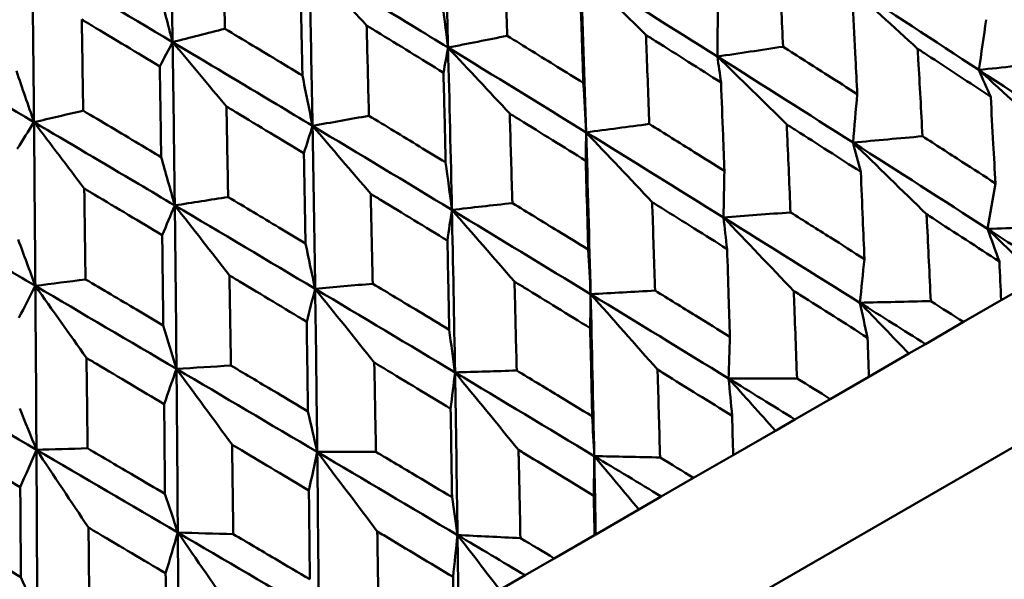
# Model space of a CAD drawing. Header units: millimetres. Extents: x 188 to 1913, y 148 to 2839.
# Tile 111 of 211: x 609.66 to 617.06, y 540.63 to 544.84. Entities that reach past the tile are written whole.
import ezdxf

# ---------------------------------------------------------------- set-up
doc = ezdxf.new("R2010")
doc.units = ezdxf.units.MM
doc.header["$LTSCALE"] = 10
doc.layers.add('Widoczne (ISO)', color=7, linetype='Continuous', lineweight=50)

msp = doc.modelspace()

# ---------------------------------------------------------------- linework, layer by layer
at = {"layer": 'Widoczne (ISO)'}
for p, q in [((625.6103, 546.5267), (594.4334, 528.5267)), ((617.3197, 542.8948), (617.0375, 542.7319)), ((616.7549, 542.5688), (617.0375, 542.7319)), ((616.7549, 542.5688), (616.468, 542.4031)), ((616.468, 542.4031), (616.3433, 542.3311)), ((616.3433, 542.3311), (616.0429, 542.1577)), ((615.7525, 541.99), (616.0429, 542.1577)), ((615.7525, 541.99), (615.487, 541.8367)), ((615.487, 541.8367), (615.3401, 541.7519)), ((615.3401, 541.7519), (615.0225, 541.5685)), ((614.7254, 541.397), (615.0225, 541.5685)), ((614.7254, 541.397), (614.4824, 541.2567)), ((614.4824, 541.2567), (614.3138, 541.1594)), ((614.3138, 541.1594), (613.9895, 540.9722)), ((613.6778, 540.7922), (613.9803, 540.9669)), ((613.9895, 540.9722), (613.9803, 540.9669)), ((613.6778, 540.7922), (613.4583, 540.6654)), ((613.4583, 540.6654), (613.2687, 540.556))]:
    msp.add_line(p, q, dxfattribs=at)
msp.add_circle((591.0056, 570.4637), 50, dxfattribs=at)
for points in [[(610.7892, 545.8969), (610.7963, 545.4891), (610.8027, 545.0809), (610.8086, 544.6724)], [(609.7538, 545.2991), (609.7584, 544.8899), (609.7626, 544.4804), (609.7664, 544.0707)], [(609.7538, 545.2991), (610.106, 545.0906), (610.4577, 544.8817), (610.8086, 544.6724)], [(612.2672, 544.7972), (612.1235, 544.9539), (611.9799, 545.1101), (611.8363, 545.2657)], [(614.3666, 544.7264), (614.2036, 544.8875), (614.0406, 545.048), (613.8777, 545.2078)], [(613.8777, 545.2078), (613.8919, 544.804), (613.9051, 544.3994), (613.9173, 543.9943)], [(613.8777, 545.2078), (614.2207, 544.9938), (614.5629, 544.7792), (614.9041, 544.564)], [(616.4095, 544.6225), (616.2278, 544.7885), (616.046, 544.9538), (615.8643, 545.1184)], [(615.8643, 545.1184), (616.2005, 544.9006), (616.5355, 544.6822), (616.8693, 544.4633)], [(610.7028, 545.0729), (610.7382, 544.9392), (610.7735, 544.8057), (610.8086, 544.6724)], [(612.8292, 545.0249), (612.846, 544.8936), (612.8627, 544.7624), (612.8793, 544.6314)], [(614.9078, 544.9499), (614.9066, 544.8212), (614.9054, 544.6925), (614.9041, 544.564)], [(616.9245, 544.841), (616.9062, 544.715), (616.8878, 544.5891), (616.8693, 544.4633)], [(610.8086, 544.6724), (610.9397, 544.7059), (611.0708, 544.7394), (611.2018, 544.773)], [(612.8793, 544.6314), (613.0277, 544.6608), (613.1761, 544.6902), (613.3245, 544.7196)], [(608.7059, 544.6941), (609.0599, 544.4866), (609.4134, 544.2788), (609.7664, 544.0707)], [(610.8086, 544.6724), (610.7765, 544.6117), (610.7444, 544.551), (610.7123, 544.4903)], [(611.2133, 544.1887), (611.0783, 544.3505), (610.9434, 544.5117), (610.8086, 544.6724)], [(612.8793, 544.6314), (612.8678, 544.5685), (612.8563, 544.5056), (612.8447, 544.4426)], [(613.3428, 544.1353), (613.1882, 544.3013), (613.0337, 544.4666), (612.8793, 544.6314)], [(612.8793, 544.6314), (612.8898, 544.2254), (612.8993, 543.8187), (612.9081, 543.4116)], [(612.8793, 544.6314), (613.2261, 544.4195), (613.5721, 544.2072), (613.9173, 543.9943)], [(614.9041, 544.564), (615.0686, 544.5886), (615.2333, 544.6133), (615.3979, 544.6379)], [(615.425, 544.0541), (615.2513, 544.2247), (615.0777, 544.3947), (614.9041, 544.564)], [(614.9041, 544.564), (615.2449, 544.3489), (615.5848, 544.1334), (615.9236, 543.9173)], [(614.9041, 544.564), (614.9132, 544.4989), (614.9223, 544.4337), (614.9314, 544.3686)], [(616.8693, 544.4633), (617.0488, 544.4824), (617.2283, 544.5016), (617.4079, 544.5207)], [(609.634, 544.4558), (609.6783, 544.3273), (609.7224, 544.1989), (609.7664, 544.0707)], [(611.7843, 544.4216), (611.8098, 544.2953), (611.8351, 544.1691), (611.8604, 544.0431)], [(616.8693, 544.4633), (617.2027, 544.2445), (617.5349, 544.0251), (617.8657, 543.8052)], [(617.4459, 543.938), (617.2538, 544.1139), (617.0616, 544.289), (616.8693, 544.4633)], [(616.8693, 544.4633), (616.899, 544.3959), (616.9287, 544.3286), (616.9584, 544.2612)], [(613.8961, 544.3658), (613.9033, 544.2419), (613.9104, 544.118), (613.9173, 543.9943)], [(615.955, 544.2812), (615.9447, 544.1598), (615.9342, 544.0385), (615.9236, 543.9173)], [(609.7664, 544.0707), (609.8896, 544.0997), (610.0128, 544.1287), (610.1361, 544.1576)], [(611.8604, 544.0431), (612.0016, 544.0684), (612.1429, 544.0937), (612.2842, 544.119)], [(609.7664, 544.0707), (609.7245, 544.0043), (609.6826, 543.938), (609.6406, 543.8716)], [(610.1445, 543.5716), (610.0183, 543.7385), (609.8923, 543.9048), (609.7664, 544.0707)], [(611.8604, 544.0431), (611.8388, 543.9744), (611.8171, 543.9056), (611.7955, 543.8368)], [(612.2979, 543.532), (612.1519, 543.703), (612.0061, 543.8733), (611.8604, 544.0431)], [(611.8604, 544.0431), (611.8677, 543.6352), (611.8743, 543.2269), (611.8802, 542.8181)], [(611.8604, 544.0431), (612.2102, 543.833), (612.5595, 543.6225), (612.9081, 543.4116)], [(613.9173, 543.9943), (614.0756, 544.0153), (614.2339, 544.0363), (614.3922, 544.0573)], [(613.9173, 543.9943), (613.9162, 543.9233), (613.9151, 543.8522), (613.914, 543.7811)], [(614.4133, 543.47), (614.2479, 543.6454), (614.0826, 543.8202), (613.9173, 543.9943)], [(613.9173, 543.9943), (613.9295, 543.5895), (613.9407, 543.1841), (613.9509, 542.7783)], [(613.9173, 543.9943), (614.2623, 543.7816), (614.6064, 543.5685), (614.9495, 543.3549)], [(615.9236, 543.9173), (616.0976, 543.9333), (616.2717, 543.9493), (616.4458, 543.9652)], [(615.9236, 543.9173), (616.262, 543.7014), (616.5994, 543.485), (616.9355, 543.2682)], [(616.4764, 543.3783), (616.2922, 543.5587), (616.1079, 543.7384), (615.9236, 543.9173)], [(615.9236, 543.9173), (615.943, 543.844), (615.9624, 543.7706), (615.9817, 543.6973)], [(610.7224, 543.8085), (610.7566, 543.6873), (610.7908, 543.5662), (610.8248, 543.4452)], [(612.8612, 543.7684), (612.8769, 543.6493), (612.8926, 543.5304), (612.9081, 543.4116)], [(614.9564, 543.7047), (614.9542, 543.588), (614.9519, 543.4714), (614.9495, 543.3549)], [(616.9939, 543.6104), (616.9745, 543.4962), (616.955, 543.3822), (616.9355, 543.2682)], [(610.8248, 543.4452), (610.9585, 543.4661), (611.0921, 543.487), (611.2259, 543.508)], [(612.9081, 543.4116), (613.0595, 543.4286), (613.2109, 543.4457), (613.3624, 543.4627)], [(610.8248, 543.4452), (610.7933, 543.3708), (610.7618, 543.2963), (610.7303, 543.2218)], [(611.236, 542.9189), (611.0988, 543.0949), (610.9617, 543.2704), (610.8248, 543.4452)], [(610.8248, 543.4452), (610.8296, 543.036), (610.834, 542.6263), (610.8378, 542.2163)], [(610.8248, 543.4452), (611.177, 543.2365), (611.5288, 543.0275), (611.8802, 542.8181)], [(612.9081, 543.4116), (612.8968, 543.3347), (612.8856, 543.2578), (612.8743, 543.1809)], [(613.3784, 542.8725), (613.2216, 543.0529), (613.0647, 543.2326), (612.9081, 543.4116)], [(612.9081, 543.4116), (612.9168, 543.0048), (612.9247, 542.5975), (612.9317, 542.1899)], [(612.9081, 543.4116), (613.2564, 543.2009), (613.604, 542.9898), (613.9509, 542.7783)], [(614.9495, 543.3549), (615.1176, 543.3674), (615.2856, 543.3799), (615.4537, 543.3925)], [(614.9495, 543.3549), (615.2923, 543.1415), (615.6342, 542.9278), (615.975, 542.7136)], [(615.4778, 542.8017), (615.3017, 542.9868), (615.1256, 543.1712), (614.9495, 543.3549)], [(614.9495, 543.3549), (614.9587, 543.2757), (614.9677, 543.1964), (614.9768, 543.1171)], [(616.9355, 543.2682), (617.1188, 543.2755), (617.3023, 543.2828), (617.4857, 543.2901)], [(617.3197, 542.8948), (617.1917, 543.0196), (617.0636, 543.1441), (616.9355, 543.2682)], [(616.9355, 543.2682), (616.9649, 543.1866), (616.9943, 543.105), (617.0236, 543.0233)], [(616.9355, 543.2682), (617.0978, 543.1635), (617.2599, 543.0586), (617.4216, 542.9537)], [(609.6477, 543.188), (609.6908, 543.0719), (609.7338, 542.9559), (609.7768, 542.8401)], [(611.8073, 543.1599), (611.8317, 543.0458), (611.856, 542.9319), (611.8802, 542.8181)], [(613.9327, 543.1136), (613.9388, 543.0018), (613.9449, 542.89), (613.9509, 542.7783)], [(616.0093, 543.042), (615.9979, 542.9324), (615.9865, 542.823), (615.975, 542.7136)], [(609.7768, 542.8401), (609.9024, 542.8564), (610.0281, 542.8727), (610.1537, 542.889)], [(611.8802, 542.8181), (612.0243, 542.831), (612.1684, 542.8438), (612.3126, 542.8566)], [(609.7768, 542.8401), (609.7356, 542.7601), (609.6944, 542.6801), (609.6532, 542.6)], [(610.1613, 542.2985), (610.0329, 542.4796), (609.9047, 542.6601), (609.7768, 542.8401)], [(609.7768, 542.8401), (609.7798, 542.4298), (609.7825, 542.0192), (609.7849, 541.6084)], [(609.7768, 542.8401), (610.1307, 542.6324), (610.4844, 542.4244), (610.8378, 542.2163)], [(611.8802, 542.8181), (611.859, 542.7355), (611.8378, 542.6529), (611.8165, 542.5702)], [(612.3245, 542.264), (612.1763, 542.4494), (612.0281, 542.6341), (611.8802, 542.8181)], [(611.8802, 542.8181), (611.8861, 542.4097), (611.8913, 542.0009), (611.8959, 541.5919)], [(611.8802, 542.8181), (612.2312, 542.609), (612.5818, 542.3995), (612.9317, 542.1899)], [(613.9509, 542.7783), (614.1124, 542.7871), (614.274, 542.7958), (614.4355, 542.8046)], [(613.9509, 542.7783), (613.9499, 542.6932), (613.9488, 542.6081), (613.9477, 542.5229)], [(613.9509, 542.7783), (614.2974, 542.5671), (614.6431, 542.3556), (614.988, 542.1438)], [(614.454, 542.2106), (614.2862, 542.4006), (614.1185, 542.5898), (613.9509, 542.7783)], [(613.9509, 542.7783), (613.9611, 542.3729), (613.9702, 541.9671), (613.9784, 541.5609)], [(615.975, 542.7136), (616.1527, 542.7177), (616.3304, 542.7217), (616.5082, 542.7257)], [(616.3433, 542.3311), (616.2206, 542.459), (616.0978, 542.5865), (615.975, 542.7136)], [(615.975, 542.7136), (615.9941, 542.6261), (616.0132, 542.5385), (616.0322, 542.4509)], [(615.975, 542.7136), (616.1396, 542.6102), (616.3039, 542.5067), (616.468, 542.4031)], [(610.7385, 542.5428), (610.7717, 542.4338), (610.8048, 542.325), (610.8378, 542.2163)], [(612.8878, 542.5103), (612.9025, 542.4034), (612.9171, 542.2966), (612.9317, 542.1899)], [(614.9976, 542.4579), (614.9945, 542.3531), (614.9913, 542.2484), (614.988, 542.1438)], [(608.7204, 542.2302), (609.0753, 542.0231), (609.4302, 541.8158), (609.7849, 541.6084)], [(610.8378, 542.2163), (610.8068, 542.128), (610.7758, 542.0398), (610.7448, 541.9514)], [(610.8378, 542.2163), (610.9741, 542.2246), (611.1104, 542.233), (611.2469, 542.2413)], [(611.2557, 541.647), (611.1162, 541.8373), (610.9769, 542.0271), (610.8378, 542.2163)], [(610.8378, 542.2163), (610.8415, 541.8067), (610.8448, 541.3967), (610.8476, 540.9866)], [(610.8378, 542.2163), (611.1908, 542.0083), (611.5436, 541.8001), (611.8959, 541.5919)], [(612.9317, 542.1899), (612.9206, 542.099), (612.9095, 542.0081), (612.8984, 541.9171)], [(612.9317, 542.1899), (613.0862, 542.1946), (613.2407, 542.1993), (613.3953, 542.204)], [(612.9317, 542.1899), (613.2812, 541.9804), (613.6302, 541.7708), (613.9784, 541.5609)], [(613.4091, 541.6074), (613.2499, 541.8022), (613.0907, 541.9964), (612.9317, 542.1899)], [(612.9317, 542.1899), (612.9387, 541.7827), (612.9449, 541.3751), (612.9502, 540.9673)], [(614.988, 542.1438), (615.1595, 542.1442), (615.331, 542.1447), (615.5026, 542.1451)], [(615.3401, 541.7519), (615.2227, 541.8829), (615.1053, 542.0135), (614.988, 542.1438)], [(614.988, 542.1438), (614.9969, 542.0504), (615.0058, 541.9569), (615.0146, 541.8634)], [(614.988, 542.1438), (615.1545, 542.0415), (615.3209, 541.9391), (615.487, 541.8367)], [(609.659, 541.9195), (609.701, 541.8157), (609.743, 541.712), (609.7849, 541.6084)], [(611.8259, 541.8973), (611.8493, 541.7954), (611.8726, 541.6936), (611.8959, 541.5919)], [(613.9628, 541.8604), (613.9681, 541.7605), (613.9733, 541.6607), (613.9784, 541.5609)], [(609.7849, 541.6084), (609.7444, 541.5147), (609.7039, 541.4209), (609.6634, 541.3271)], [(609.7849, 541.6084), (609.913, 541.612), (610.0412, 541.6156), (610.1694, 541.6193)], [(610.1762, 541.0237), (610.0455, 541.2192), (609.9151, 541.4141), (609.7849, 541.6084)], [(609.7849, 541.6084), (609.7873, 541.198), (609.7893, 540.7873), (609.7909, 540.3766)], [(609.7849, 541.6084), (610.1393, 541.4012), (610.4936, 541.1939), (610.8476, 540.9866)], [(611.8959, 541.5919), (611.875, 541.4953), (611.8541, 541.3987), (611.8331, 541.3021)], [(611.8959, 541.5919), (612.0429, 541.5922), (612.1899, 541.5926), (612.337, 541.593)], [(611.8959, 541.5919), (612.2478, 541.3838), (612.5993, 541.1756), (612.9502, 540.9673)], [(612.3472, 540.9943), (612.1966, 541.1941), (612.0461, 541.3933), (611.8959, 541.5919)], [(611.8959, 541.5919), (611.9004, 541.1832), (611.9043, 540.7743), (611.9075, 540.3653)], [(613.9784, 541.5609), (613.9773, 541.4617), (613.9761, 541.3624), (613.9749, 541.2631)], [(614.3138, 541.1594), (614.202, 541.2936), (614.0902, 541.4274), (613.9784, 541.5609)], [(613.9784, 541.5609), (613.9823, 541.3647), (613.9861, 541.1685), (613.9895, 540.9722)], [(613.9784, 541.5609), (614.1432, 541.5575), (614.308, 541.5541), (614.4729, 541.5506)], [(613.9784, 541.5609), (614.1466, 541.4596), (614.3146, 541.3582), (614.4824, 541.2567)], [(610.7512, 541.2768), (610.7834, 541.18), (610.8155, 541.0832), (610.8476, 540.9866)], [(612.9089, 541.2519), (612.9227, 541.157), (612.9365, 541.0621), (612.9502, 540.9673)], [(608.7258, 540.9969), (609.0808, 540.7901), (609.4359, 540.5833), (609.7909, 540.3766)], [(610.8476, 540.9866), (610.8171, 540.8845), (610.7865, 540.7824), (610.756, 540.6802)], [(610.8476, 540.9866), (610.9866, 540.9824), (611.1258, 540.9782), (611.2649, 540.974)], [(610.8476, 540.9866), (611.2012, 540.7795), (611.5545, 540.5724), (611.9075, 540.3653)], [(611.2725, 540.3738), (611.1306, 540.5787), (610.989, 540.783), (610.8476, 540.9866)], [(610.8476, 540.9866), (610.8503, 540.5769), (610.8526, 540.1671), (610.8543, 539.7572)], [(612.9502, 540.9673), (612.9392, 540.8624), (612.9281, 540.7574), (612.917, 540.6523)], [(613.2687, 540.556), (613.1625, 540.6934), (613.0563, 540.8305), (612.9502, 540.9673)], [(612.9502, 540.9673), (612.9528, 540.7703), (612.9552, 540.5733), (612.9574, 540.3762)], [(612.9502, 540.9673), (613.1078, 540.9597), (613.2655, 540.9521), (613.4232, 540.9446)], [(612.9502, 540.9673), (613.1197, 540.8667), (613.2891, 540.7661), (613.4583, 540.6654)], [(609.6679, 540.6514), (609.709, 540.5596), (609.75, 540.468), (609.7909, 540.3766)]]:
    msp.add_open_spline(points, degree=3, dxfattribs=at)
for points, knots in [([(612.8454, 545.8483), (612.8545, 545.5475), (612.863, 545.2465), (612.8739, 544.8407), (612.8766, 544.736), (612.8793, 544.6314)], [0.3692784, 0.3692784, 0.3692784, 0.3692784, 0.4608442, 0.4608442, 0.492629, 0.492629, 0.492629, 0.492629]), ([(611.1875, 545.4552), (611.1882, 545.4264), (611.1888, 545.3976), (611.1937, 545.1702), (611.1978, 544.9716), (611.2018, 544.773)], [0.06686277, 0.06686277, 0.06686277, 0.06686277, 0.07557848, 0.07557848, 0.13558897, 0.13558897, 0.13558897, 0.13558897]), ([(613.3021, 545.3947), (613.3031, 545.3657), (613.3041, 545.3368), (613.3117, 545.1119), (613.3182, 544.9158), (613.3245, 544.7196)], [0.07138254, 0.07138254, 0.07138254, 0.07138254, 0.08018544, 0.08018544, 0.13983561, 0.13983561, 0.13983561, 0.13983561]), ([(615.3652, 545.3029), (615.3666, 545.2747), (615.368, 545.2465), (615.3792, 545.0249), (615.3887, 544.8315), (615.3979, 544.6379)], [0.07597559, 0.07597559, 0.07597559, 0.07597559, 0.08464777, 0.08464777, 0.14401425, 0.14401425, 0.14401425, 0.14401425]), ([(611.8363, 545.2657), (611.8428, 544.9635), (611.8489, 544.661), (611.8565, 544.2533), (611.8585, 544.1482), (611.8604, 544.0431)], [0.3692784, 0.3692784, 0.3692784, 0.3692784, 0.4608442, 0.4608442, 0.492629, 0.492629, 0.492629, 0.492629]), ([(611.8363, 545.2657), (612.0951, 545.1091), (612.3533, 544.9522), (612.7005, 544.7406), (612.79, 544.686), (612.8793, 544.6314)], [0.3692784, 0.3692784, 0.3692784, 0.3692784, 0.4608442, 0.4608442, 0.492629, 0.492629, 0.492629, 0.492629]), ([(611.7843, 544.4216), (611.783, 544.4861), (611.7817, 544.5506), (611.777, 544.7771), (611.7736, 544.9391), (611.77, 545.101)], [0.04208868, 0.04208868, 0.04208868, 0.04208868, 0.06158988, 0.06158988, 0.11059803, 0.11059803, 0.11059803, 0.11059803]), ([(613.8961, 544.3658), (613.8936, 544.4425), (613.8911, 544.5192), (613.8838, 544.7429), (613.8788, 544.8899), (613.8738, 545.0367)], [0.03825175, 0.03825175, 0.03825175, 0.03825175, 0.06160817, 0.06160817, 0.10638617, 0.10638617, 0.10638617, 0.10638617]), ([(615.955, 544.2812), (615.9509, 544.3694), (615.9466, 544.4576), (615.9359, 544.6775), (615.9294, 544.8092), (615.9227, 544.9409)], [0.03448054, 0.03448054, 0.03448054, 0.03448054, 0.06157222, 0.06157222, 0.10209717, 0.10209717, 0.10209717, 0.10209717]), ([(610.1256, 544.8421), (610.1261, 544.8132), (610.1265, 544.7843), (610.1301, 544.5562), (610.1331, 544.3569), (610.1361, 544.1576)], [0.06686277, 0.06686277, 0.06686277, 0.06686277, 0.07557848, 0.07557848, 0.13558897, 0.13558897, 0.13558897, 0.13558897]), ([(610.7123, 544.4903), (610.5417, 544.5928), (610.371, 544.6952), (610.1754, 544.8124), (610.1505, 544.8273), (610.1256, 544.8421)], [0.01556037, 0.01556037, 0.01556037, 0.01556037, 0.07555527, 0.07555527, 0.08428623, 0.08428623, 0.08428623, 0.08428623]), ([(612.2672, 544.7972), (612.268, 544.7681), (612.2687, 544.7391), (612.2745, 544.5131), (612.2794, 544.3161), (612.2842, 544.119)], [0.07138254, 0.07138254, 0.07138254, 0.07138254, 0.08018544, 0.08018544, 0.13983561, 0.13983561, 0.13983561, 0.13983561]), ([(612.8447, 544.4426), (612.6773, 544.5457), (612.5096, 544.6487), (612.3169, 544.7668), (612.2921, 544.782), (612.2672, 544.7972)], [0.02053386, 0.02053386, 0.02053386, 0.02053386, 0.08016461, 0.08016461, 0.08898694, 0.08898694, 0.08898694, 0.08898694]), ([(611.2018, 544.773), (611.3408, 544.6893), (611.4797, 544.6055), (611.6738, 544.4884), (611.7291, 544.455), (611.7843, 544.4216)], [0.01259731, 0.01259731, 0.01259731, 0.01259731, 0.06159863, 0.06159863, 0.08110666, 0.08110666, 0.08110666, 0.08110666]), ([(613.3245, 544.7196), (613.4499, 544.6422), (613.5751, 544.5648), (613.7656, 544.4468), (613.8308, 544.4063), (613.8961, 544.3658)], [0.01681985, 0.01681985, 0.01681985, 0.01681985, 0.06159108, 0.06159108, 0.08495433, 0.08495433, 0.08495433, 0.08495433]), ([(614.3666, 544.7264), (614.3677, 544.698), (614.3688, 544.6696), (614.3776, 544.4467), (614.385, 544.252), (614.3922, 544.0573)], [0.07597559, 0.07597559, 0.07597559, 0.07597559, 0.08464777, 0.08464777, 0.14401425, 0.14401425, 0.14401425, 0.14401425]), ([(614.9314, 544.3686), (614.7675, 544.4728), (614.6033, 544.5768), (614.4148, 544.6959), (614.3907, 544.7112), (614.3666, 544.7264)], [0.02530969, 0.02530969, 0.02530969, 0.02530969, 0.08465152, 0.08465152, 0.09334823, 0.09334823, 0.09334823, 0.09334823]), ([(610.8086, 544.6724), (610.813, 544.3689), (610.8171, 544.0653), (610.8223, 543.6562), (610.8236, 543.5507), (610.8248, 543.4452)], [0.3692784, 0.3692784, 0.3692784, 0.3692784, 0.4608442, 0.4608442, 0.492629, 0.492629, 0.492629, 0.492629]), ([(610.8086, 544.6724), (611.0694, 544.5169), (611.3298, 544.3613), (611.68, 544.1514), (611.7702, 544.0972), (611.8604, 544.0431)], [0.3692784, 0.3692784, 0.3692784, 0.3692784, 0.4608442, 0.4608442, 0.492629, 0.492629, 0.492629, 0.492629]), ([(615.3979, 544.6379), (615.5094, 544.5668), (615.6207, 544.4956), (615.8064, 544.3766), (615.8807, 544.329), (615.955, 544.2812)], [0.02104899, 0.02104899, 0.02104899, 0.02104899, 0.0615671, 0.0615671, 0.08866561, 0.08866561, 0.08866561, 0.08866561]), ([(616.4095, 544.6225), (616.411, 544.5955), (616.4126, 544.5685), (616.425, 544.3495), (616.4356, 544.1575), (616.4458, 543.9652)], [0.0806421, 0.0806421, 0.0806421, 0.0806421, 0.08897282, 0.08897282, 0.14811965, 0.14811965, 0.14811965, 0.14811965]), ([(616.9584, 544.2612), (616.7984, 544.3669), (616.6382, 544.4724), (616.4549, 544.5927), (616.4322, 544.6076), (616.4095, 544.6225)], [0.02983351, 0.02983351, 0.02983351, 0.02983351, 0.0889495, 0.0889495, 0.09731113, 0.09731113, 0.09731113, 0.09731113]), ([(610.7224, 543.8085), (610.7215, 543.8732), (610.7206, 543.938), (610.7173, 544.1653), (610.7148, 544.3278), (610.7123, 544.4903)], [0.04208868, 0.04208868, 0.04208868, 0.04208868, 0.06158988, 0.06158988, 0.11059803, 0.11059803, 0.11059803, 0.11059803]), ([(612.8612, 543.7684), (612.8594, 543.8455), (612.8576, 543.9225), (612.8522, 544.1473), (612.8485, 544.295), (612.8447, 544.4426)], [0.03825175, 0.03825175, 0.03825175, 0.03825175, 0.06160817, 0.06160817, 0.10638617, 0.10638617, 0.10638617, 0.10638617]), ([(614.9564, 543.7047), (614.9532, 543.7934), (614.95, 543.8821), (614.9417, 544.1035), (614.9366, 544.2361), (614.9314, 544.3686)], [0.03448054, 0.03448054, 0.03448054, 0.03448054, 0.06157222, 0.06157222, 0.10209717, 0.10209717, 0.10209717, 0.10209717]), ([(616.9939, 543.6104), (616.9886, 543.71), (616.9833, 543.8096), (616.9715, 544.0265), (616.965, 544.1439), (616.9584, 544.2612)], [0.03078053, 0.03078053, 0.03078053, 0.03078053, 0.06149921, 0.06149921, 0.09773041, 0.09773041, 0.09773041, 0.09773041]), ([(611.2133, 544.1887), (611.2139, 544.1595), (611.2144, 544.1304), (611.2187, 543.9035), (611.2223, 543.7058), (611.2259, 543.508)], [0.07138254, 0.07138254, 0.07138254, 0.07138254, 0.08018544, 0.08018544, 0.13983561, 0.13983561, 0.13983561, 0.13983561]), ([(611.7955, 543.8368), (611.6266, 543.9391), (611.4576, 544.0413), (611.2634, 544.1585), (611.2383, 544.1736), (611.2133, 544.1887)], [0.02053386, 0.02053386, 0.02053386, 0.02053386, 0.08016461, 0.08016461, 0.08898694, 0.08898694, 0.08898694, 0.08898694]), ([(610.1361, 544.1576), (610.276, 544.0745), (610.4158, 543.9912), (610.6112, 543.8748), (610.6668, 543.8417), (610.7224, 543.8085)], [0.01259731, 0.01259731, 0.01259731, 0.01259731, 0.06159863, 0.06159863, 0.08110666, 0.08110666, 0.08110666, 0.08110666]), ([(612.2842, 544.119), (612.4107, 544.0422), (612.5371, 543.9655), (612.7294, 543.8486), (612.7953, 543.8085), (612.8612, 543.7684)], [0.01681985, 0.01681985, 0.01681985, 0.01681985, 0.06159108, 0.06159108, 0.08495433, 0.08495433, 0.08495433, 0.08495433]), ([(613.3428, 544.1353), (613.3436, 544.1067), (613.3445, 544.0782), (613.3512, 543.8541), (613.3569, 543.6585), (613.3624, 543.4627)], [0.07597559, 0.07597559, 0.07597559, 0.07597559, 0.08464777, 0.08464777, 0.14401425, 0.14401425, 0.14401425, 0.14401425]), ([(613.914, 543.7811), (613.7481, 543.8842), (613.5821, 543.9872), (613.3915, 544.1052), (613.3672, 544.1202), (613.3428, 544.1353)], [0.02530969, 0.02530969, 0.02530969, 0.02530969, 0.08465152, 0.08465152, 0.09334823, 0.09334823, 0.09334823, 0.09334823]), ([(609.7664, 544.0707), (609.7693, 543.7663), (609.7719, 543.4618), (609.7751, 543.0516), (609.776, 542.9459), (609.7768, 542.8401)], [0.3692784, 0.3692784, 0.3692784, 0.3692784, 0.4608442, 0.4608442, 0.492629, 0.492629, 0.492629, 0.492629]), ([(609.7664, 544.0707), (610.0287, 543.9161), (610.2907, 543.7614), (610.6432, 543.5528), (610.734, 543.499), (610.8248, 543.4452)], [0.3692784, 0.3692784, 0.3692784, 0.3692784, 0.4608442, 0.4608442, 0.492629, 0.492629, 0.492629, 0.492629]), ([(614.3922, 544.0573), (614.5051, 543.9869), (614.6178, 543.9165), (614.8059, 543.799), (614.8812, 543.7518), (614.9564, 543.7047)], [0.02104899, 0.02104899, 0.02104899, 0.02104899, 0.0615671, 0.0615671, 0.08866561, 0.08866561, 0.08866561, 0.08866561]), ([(615.425, 544.0541), (615.4262, 544.0269), (615.4274, 543.9997), (615.4372, 543.7793), (615.4456, 543.5859), (615.4537, 543.3925)], [0.0806421, 0.0806421, 0.0806421, 0.0806421, 0.08897282, 0.08897282, 0.14811965, 0.14811965, 0.14811965, 0.14811965]), ([(615.9817, 543.6973), (615.8194, 543.8016), (615.6568, 543.9058), (615.471, 544.0247), (615.448, 544.0394), (615.425, 544.0541)], [0.02983351, 0.02983351, 0.02983351, 0.02983351, 0.0889495, 0.0889495, 0.09731113, 0.09731113, 0.09731113, 0.09731113]), ([(616.4458, 543.9652), (616.5449, 543.9013), (616.6438, 543.8374), (616.8264, 543.7191), (616.9102, 543.6647), (616.9939, 543.6104)], [0.02528165, 0.02528165, 0.02528165, 0.02528165, 0.06150593, 0.06150593, 0.09223152, 0.09223152, 0.09223152, 0.09223152]), ([(611.8073, 543.1599), (611.806, 543.2373), (611.8047, 543.3147), (611.8009, 543.5403), (611.7982, 543.6886), (611.7955, 543.8368)], [0.03825175, 0.03825175, 0.03825175, 0.03825175, 0.06160817, 0.06160817, 0.10638617, 0.10638617, 0.10638617, 0.10638617]), ([(613.9327, 543.1136), (613.9303, 543.2028), (613.9279, 543.292), (613.9217, 543.5146), (613.9179, 543.6479), (613.914, 543.7811)], [0.03448054, 0.03448054, 0.03448054, 0.03448054, 0.06157222, 0.06157222, 0.10209717, 0.10209717, 0.10209717, 0.10209717]), ([(616.0093, 543.042), (616.0053, 543.1423), (616.0011, 543.2425), (615.992, 543.461), (615.9869, 543.5791), (615.9817, 543.6973)], [0.03078053, 0.03078053, 0.03078053, 0.03078053, 0.06149921, 0.06149921, 0.09773041, 0.09773041, 0.09773041, 0.09773041]), ([(610.1445, 543.5716), (610.1449, 543.5424), (610.1453, 543.5131), (610.1485, 543.2856), (610.1511, 543.0873), (610.1537, 542.889)], [0.07138254, 0.07138254, 0.07138254, 0.07138254, 0.08018544, 0.08018544, 0.13983561, 0.13983561, 0.13983561, 0.13983561]), ([(610.7303, 543.2218), (610.5603, 543.3235), (610.3902, 543.4251), (610.1949, 543.5416), (610.1697, 543.5566), (610.1445, 543.5716)], [0.02053386, 0.02053386, 0.02053386, 0.02053386, 0.08016461, 0.08016461, 0.08898694, 0.08898694, 0.08898694, 0.08898694]), ([(612.2979, 543.532), (612.2985, 543.5034), (612.2992, 543.4747), (612.3042, 543.2496), (612.3085, 543.0531), (612.3126, 542.8566)], [0.07597559, 0.07597559, 0.07597559, 0.07597559, 0.08464777, 0.08464777, 0.14401425, 0.14401425, 0.14401425, 0.14401425]), ([(612.8743, 543.1809), (612.7069, 543.2831), (612.5393, 543.3852), (612.3471, 543.5021), (612.3225, 543.5171), (612.2979, 543.532)], [0.02530969, 0.02530969, 0.02530969, 0.02530969, 0.08465152, 0.08465152, 0.09334823, 0.09334823, 0.09334823, 0.09334823]), ([(608.7138, 543.4629), (608.9771, 543.3089), (609.2402, 543.1548), (609.5943, 542.9472), (609.6855, 542.8937), (609.7768, 542.8401)], [0.3692784, 0.3692784, 0.3692784, 0.3692784, 0.4608442, 0.4608442, 0.492629, 0.492629, 0.492629, 0.492629]), ([(611.2259, 543.508), (611.3533, 543.4318), (611.4807, 543.3555), (611.6745, 543.2395), (611.7409, 543.1997), (611.8073, 543.1599)], [0.01681985, 0.01681985, 0.01681985, 0.01681985, 0.06159108, 0.06159108, 0.08495433, 0.08495433, 0.08495433, 0.08495433]), ([(613.3624, 543.4627), (613.4764, 543.393), (613.5904, 543.3233), (613.7804, 543.207), (613.8566, 543.1603), (613.9327, 543.1136)], [0.02104899, 0.02104899, 0.02104899, 0.02104899, 0.0615671, 0.0615671, 0.08866561, 0.08866561, 0.08866561, 0.08866561]), ([(614.4133, 543.47), (614.4142, 543.4426), (614.4152, 543.4153), (614.4228, 543.1936), (614.4293, 542.9991), (614.4355, 542.8046)], [0.0806421, 0.0806421, 0.0806421, 0.0806421, 0.08897282, 0.08897282, 0.14811965, 0.14811965, 0.14811965, 0.14811965]), ([(614.9768, 543.1171), (614.8125, 543.2203), (614.6479, 543.3233), (614.4599, 543.4409), (614.4366, 543.4554), (614.4133, 543.47)], [0.02983351, 0.02983351, 0.02983351, 0.02983351, 0.0889495, 0.0889495, 0.09731113, 0.09731113, 0.09731113, 0.09731113]), ([(615.4537, 543.3925), (615.5541, 543.3293), (615.6544, 543.2661), (615.8395, 543.1493), (615.9245, 543.0956), (616.0093, 543.042)], [0.02528165, 0.02528165, 0.02528165, 0.02528165, 0.06150593, 0.06150593, 0.09223152, 0.09223152, 0.09223152, 0.09223152]), ([(617.0236, 543.0233), (616.8569, 543.1318), (616.6899, 543.2401), (616.5072, 543.3583), (616.4918, 543.3683), (616.4764, 543.3783)], [0.0297954, 0.0297954, 0.0297954, 0.0297954, 0.09092493, 0.09092493, 0.09655955, 0.09655955, 0.09655955, 0.09655955]), ([(616.4764, 543.3783), (616.4773, 543.36), (616.4782, 543.3418), (616.4891, 543.1245), (616.4988, 542.9252), (616.5082, 542.7257)], [0.0853813, 0.0853813, 0.0853813, 0.0853813, 0.09097809, 0.09097809, 0.15214536, 0.15214536, 0.15214536, 0.15214536]), ([(610.7385, 542.5428), (610.7376, 542.6204), (610.7367, 542.698), (610.734, 542.9244), (610.7322, 543.0731), (610.7303, 543.2218)], [0.03825175, 0.03825175, 0.03825175, 0.03825175, 0.06160817, 0.06160817, 0.10638617, 0.10638617, 0.10638617, 0.10638617]), ([(612.8878, 542.5103), (612.8861, 542.6), (612.8843, 542.6895), (612.8799, 542.9131), (612.8771, 543.047), (612.8743, 543.1809)], [0.03448054, 0.03448054, 0.03448054, 0.03448054, 0.06157222, 0.06157222, 0.10209717, 0.10209717, 0.10209717, 0.10209717]), ([(614.9976, 542.4579), (614.9946, 542.5588), (614.9915, 542.6596), (614.9846, 542.8794), (614.9807, 542.9982), (614.9768, 543.1171)], [0.03078053, 0.03078053, 0.03078053, 0.03078053, 0.06149921, 0.06149921, 0.09773041, 0.09773041, 0.09773041, 0.09773041]), ([(617.0375, 542.7319), (617.033, 542.8285), (617.0284, 542.925), (617.0236, 543.0221), (617.0236, 543.0227), (617.0236, 543.0233)], [0, 0, 0, 0, 0.02969567, 0.02969567, 0.02988021, 0.02988021, 0.02988021, 0.02988021]), ([(610.1537, 542.889), (610.2819, 542.8132), (610.41, 542.7374), (610.6049, 542.622), (610.6717, 542.5824), (610.7385, 542.5428)], [0.01681985, 0.01681985, 0.01681985, 0.01681985, 0.06159108, 0.06159108, 0.08495433, 0.08495433, 0.08495433, 0.08495433]), ([(611.236, 542.9189), (611.2365, 542.8902), (611.2369, 542.8614), (611.2407, 542.6356), (611.2438, 542.4385), (611.2469, 542.2413)], [0.07597559, 0.07597559, 0.07597559, 0.07597559, 0.08464777, 0.08464777, 0.14401425, 0.14401425, 0.14401425, 0.14401425]), ([(611.8165, 542.5702), (611.6479, 542.6717), (611.4791, 542.7731), (611.2855, 542.8893), (611.2607, 542.9041), (611.236, 542.9189)], [0.02530969, 0.02530969, 0.02530969, 0.02530969, 0.08465152, 0.08465152, 0.09334823, 0.09334823, 0.09334823, 0.09334823]), ([(612.3126, 542.8566), (612.4276, 542.7875), (612.5425, 542.7183), (612.7342, 542.6029), (612.811, 542.5566), (612.8878, 542.5103)], [0.02104899, 0.02104899, 0.02104899, 0.02104899, 0.0615671, 0.0615671, 0.08866561, 0.08866561, 0.08866561, 0.08866561]), ([(613.3784, 542.8725), (613.3792, 542.845), (613.3799, 542.8175), (613.3857, 542.5948), (613.3905, 542.3994), (613.3953, 542.204)], [0.0806421, 0.0806421, 0.0806421, 0.0806421, 0.08897282, 0.08897282, 0.14811965, 0.14811965, 0.14811965, 0.14811965]), ([(613.9477, 542.5229), (613.7816, 542.6251), (613.6154, 542.7272), (613.4255, 542.8437), (613.402, 542.8581), (613.3784, 542.8725)], [0.02983351, 0.02983351, 0.02983351, 0.02983351, 0.0889495, 0.0889495, 0.09731113, 0.09731113, 0.09731113, 0.09731113]), ([(614.4355, 542.8046), (614.537, 542.7421), (614.6385, 542.6796), (614.8258, 542.564), (614.9117, 542.511), (614.9976, 542.4579)], [0.02528165, 0.02528165, 0.02528165, 0.02528165, 0.06150593, 0.06150593, 0.09223152, 0.09223152, 0.09223152, 0.09223152]), ([(616.0322, 542.4509), (615.8633, 542.5581), (615.6941, 542.6652), (615.509, 542.782), (615.4934, 542.7918), (615.4778, 542.8017)], [0.0297954, 0.0297954, 0.0297954, 0.0297954, 0.09092493, 0.09092493, 0.09655955, 0.09655955, 0.09655955, 0.09655955]), ([(615.4778, 542.8017), (615.4785, 542.7834), (615.4792, 542.765), (615.4878, 542.5463), (615.4953, 542.3458), (615.5026, 542.1451)], [0.0853813, 0.0853813, 0.0853813, 0.0853813, 0.09097809, 0.09097809, 0.15214536, 0.15214536, 0.15214536, 0.15214536]), ([(616.5082, 542.7257), (616.5087, 542.7254), (616.5092, 542.7251), (616.5915, 542.6728), (616.6733, 542.6208), (616.7549, 542.5688)], [0.02951568, 0.02951568, 0.02951568, 0.02951568, 0.02969929, 0.02969929, 0.05939589, 0.05939589, 0.05939589, 0.05939589]), ([(611.8259, 541.8973), (611.8247, 541.9872), (611.8235, 542.0771), (611.8204, 542.3014), (611.8185, 542.4358), (611.8165, 542.5702)], [0.03448054, 0.03448054, 0.03448054, 0.03448054, 0.06157222, 0.06157222, 0.10209717, 0.10209717, 0.10209717, 0.10209717]), ([(613.9628, 541.8604), (613.9606, 541.9618), (613.9584, 542.0632), (613.9533, 542.284), (613.9505, 542.4035), (613.9477, 542.5229)], [0.03078053, 0.03078053, 0.03078053, 0.03078053, 0.06149921, 0.06149921, 0.09773041, 0.09773041, 0.09773041, 0.09773041]), ([(616.0429, 542.1577), (616.0394, 542.2548), (616.0359, 542.352), (616.0323, 542.4497), (616.0322, 542.4503), (616.0322, 542.4509)], [0, 0, 0, 0, 0.02969567, 0.02969567, 0.02988021, 0.02988021, 0.02988021, 0.02988021]), ([(610.1613, 542.2985), (610.1616, 542.2696), (610.162, 542.2408), (610.1648, 542.0144), (610.1672, 541.8168), (610.1694, 541.6193)], [0.07597559, 0.07597559, 0.07597559, 0.07597559, 0.08464777, 0.08464777, 0.14401425, 0.14401425, 0.14401425, 0.14401425]), ([(610.7448, 541.9514), (610.5753, 542.0524), (610.4056, 542.1533), (610.211, 542.2689), (610.1862, 542.2837), (610.1613, 542.2985)], [0.02530969, 0.02530969, 0.02530969, 0.02530969, 0.08465152, 0.08465152, 0.09334823, 0.09334823, 0.09334823, 0.09334823]), ([(612.3245, 542.264), (612.325, 542.2364), (612.3256, 542.2088), (612.3299, 541.9852), (612.3335, 541.7892), (612.337, 541.593)], [0.0806421, 0.0806421, 0.0806421, 0.0806421, 0.08897282, 0.08897282, 0.14811965, 0.14811965, 0.14811965, 0.14811965]), ([(612.8984, 541.9171), (612.7309, 542.0185), (612.5634, 542.1198), (612.372, 542.2354), (612.3482, 542.2497), (612.3245, 542.264)], [0.02983351, 0.02983351, 0.02983351, 0.02983351, 0.0889495, 0.0889495, 0.09731113, 0.09731113, 0.09731113, 0.09731113]), ([(611.2469, 542.2413), (611.3626, 542.1726), (611.4783, 542.1039), (611.6712, 541.9892), (611.7486, 541.9432), (611.8259, 541.8973)], [0.02104899, 0.02104899, 0.02104899, 0.02104899, 0.0615671, 0.0615671, 0.08866561, 0.08866561, 0.08866561, 0.08866561]), ([(613.3953, 542.204), (613.4977, 542.1421), (613.6001, 542.0801), (613.7893, 541.9656), (613.876, 541.913), (613.9628, 541.8604)], [0.02528165, 0.02528165, 0.02528165, 0.02528165, 0.06150593, 0.06150593, 0.09223152, 0.09223152, 0.09223152, 0.09223152]), ([(615.0146, 541.8634), (614.8437, 541.9695), (614.6726, 542.0755), (614.4856, 542.1911), (614.4698, 542.2009), (614.454, 542.2106)], [0.0297954, 0.0297954, 0.0297954, 0.0297954, 0.09092493, 0.09092493, 0.09655955, 0.09655955, 0.09655955, 0.09655955]), ([(614.454, 542.2106), (614.4545, 542.1922), (614.4551, 542.1738), (614.4616, 541.9539), (614.4674, 541.7523), (614.4729, 541.5506)], [0.0853813, 0.0853813, 0.0853813, 0.0853813, 0.09097809, 0.09097809, 0.15214536, 0.15214536, 0.15214536, 0.15214536]), ([(615.5026, 542.1451), (615.5032, 542.1448), (615.5037, 542.1445), (615.587, 542.0928), (615.6698, 542.0414), (615.7525, 541.99)], [0.02951568, 0.02951568, 0.02951568, 0.02951568, 0.02969929, 0.02969929, 0.05939589, 0.05939589, 0.05939589, 0.05939589]), ([(610.7512, 541.2768), (610.7504, 541.3669), (610.7496, 541.457), (610.7475, 541.6819), (610.7462, 541.8167), (610.7448, 541.9514)], [0.03448054, 0.03448054, 0.03448054, 0.03448054, 0.06157222, 0.06157222, 0.10209717, 0.10209717, 0.10209717, 0.10209717]), ([(612.9089, 541.2519), (612.9074, 541.3537), (612.9058, 541.4555), (612.9024, 541.6772), (612.9004, 541.7972), (612.8984, 541.9171)], [0.03078053, 0.03078053, 0.03078053, 0.03078053, 0.06149921, 0.06149921, 0.09773041, 0.09773041, 0.09773041, 0.09773041]), ([(615.0225, 541.5685), (615.0199, 541.6662), (615.0173, 541.7639), (615.0147, 541.8622), (615.0147, 541.8628), (615.0146, 541.8634)], [0, 0, 0, 0, 0.02969567, 0.02969567, 0.02988021, 0.02988021, 0.02988021, 0.02988021]), ([(609.6634, 541.3271), (609.4933, 541.4277), (609.3231, 541.5283), (609.1279, 541.6436), (609.103, 541.6583), (609.078, 541.673)], [0.02530969, 0.02530969, 0.02530969, 0.02530969, 0.08465152, 0.08465152, 0.09334823, 0.09334823, 0.09334823, 0.09334823]), ([(610.1694, 541.6193), (610.2857, 541.5509), (610.4019, 541.4824), (610.5958, 541.3683), (610.6735, 541.3225), (610.7512, 541.2768)], [0.02104899, 0.02104899, 0.02104899, 0.02104899, 0.0615671, 0.0615671, 0.08866561, 0.08866561, 0.08866561, 0.08866561]), ([(611.2557, 541.647), (611.2561, 541.6193), (611.2565, 541.5916), (611.2597, 541.3673), (611.2623, 541.1707), (611.2649, 540.974)], [0.0806421, 0.0806421, 0.0806421, 0.0806421, 0.08897282, 0.08897282, 0.14811965, 0.14811965, 0.14811965, 0.14811965]), ([(611.8331, 541.3021), (611.6646, 541.4028), (611.496, 541.5036), (611.3034, 541.6185), (611.2796, 541.6327), (611.2557, 541.647)], [0.02983351, 0.02983351, 0.02983351, 0.02983351, 0.0889495, 0.0889495, 0.09731113, 0.09731113, 0.09731113, 0.09731113]), ([(613.9749, 541.2631), (613.8024, 541.3682), (613.6297, 541.4733), (613.441, 541.588), (613.425, 541.5977), (613.4091, 541.6074)], [0.0297954, 0.0297954, 0.0297954, 0.0297954, 0.09092493, 0.09092493, 0.09655955, 0.09655955, 0.09655955, 0.09655955]), ([(613.4091, 541.6074), (613.4095, 541.5888), (613.4099, 541.5703), (613.4148, 541.3495), (613.4191, 541.1471), (613.4232, 540.9446)], [0.0853813, 0.0853813, 0.0853813, 0.0853813, 0.09097809, 0.09097809, 0.15214536, 0.15214536, 0.15214536, 0.15214536]), ([(612.337, 541.593), (612.4402, 541.5315), (612.5434, 541.47), (612.734, 541.3563), (612.8214, 541.3041), (612.9089, 541.2519)], [0.02528165, 0.02528165, 0.02528165, 0.02528165, 0.06150593, 0.06150593, 0.09223152, 0.09223152, 0.09223152, 0.09223152]), ([(614.4729, 541.5506), (614.4735, 541.5503), (614.474, 541.55), (614.5582, 541.4988), (614.6418, 541.4479), (614.7254, 541.397)], [0.02951568, 0.02951568, 0.02951568, 0.02951568, 0.02969929, 0.02969929, 0.05939589, 0.05939589, 0.05939589, 0.05939589]), ([(609.6679, 540.6514), (609.6673, 540.7416), (609.6668, 540.8319), (609.6653, 541.0571), (609.6644, 541.1921), (609.6634, 541.3271)], [0.03448054, 0.03448054, 0.03448054, 0.03448054, 0.06157222, 0.06157222, 0.10209717, 0.10209717, 0.10209717, 0.10209717]), ([(611.84, 540.6348), (611.8391, 540.7369), (611.8381, 540.839), (611.8358, 541.0614), (611.8344, 541.1817), (611.8331, 541.3021)], [0.03078053, 0.03078053, 0.03078053, 0.03078053, 0.06149921, 0.06149921, 0.09773041, 0.09773041, 0.09773041, 0.09773041]), ([(613.9803, 540.9669), (613.9786, 541.065), (613.9768, 541.1631), (613.9749, 541.2619), (613.9749, 541.2625), (613.9749, 541.2631)], [0, 0, 0, 0, 0.02969567, 0.02969567, 0.02988021, 0.02988021, 0.02988021, 0.02988021]), ([(610.1762, 541.0237), (610.1765, 540.996), (610.1768, 540.9682), (610.1792, 540.7435), (610.1813, 540.5466), (610.1833, 540.3496)], [0.0806421, 0.0806421, 0.0806421, 0.0806421, 0.08897282, 0.08897282, 0.14811965, 0.14811965, 0.14811965, 0.14811965]), ([(610.756, 540.6802), (610.5867, 540.7805), (610.4174, 540.8809), (610.2241, 540.9953), (610.2001, 541.0095), (610.1762, 541.0237)], [0.02983351, 0.02983351, 0.02983351, 0.02983351, 0.0889495, 0.0889495, 0.09731113, 0.09731113, 0.09731113, 0.09731113]), ([(609.0846, 540.9929), (609.2011, 540.9247), (609.3176, 540.8565), (609.5121, 540.7426), (609.59, 540.697), (609.6679, 540.6514)], [0.02104899, 0.02104899, 0.02104899, 0.02104899, 0.0615671, 0.0615671, 0.08866561, 0.08866561, 0.08866561, 0.08866561]), ([(611.2649, 540.974), (611.3687, 540.9129), (611.4724, 540.8517), (611.6641, 540.7386), (611.7521, 540.6867), (611.84, 540.6348)], [0.02528165, 0.02528165, 0.02528165, 0.02528165, 0.06150593, 0.06150593, 0.09223152, 0.09223152, 0.09223152, 0.09223152]), ([(612.917, 540.6523), (612.7432, 540.7567), (612.5693, 540.8611), (612.3793, 540.975), (612.3632, 540.9847), (612.3472, 540.9943)], [0.0297954, 0.0297954, 0.0297954, 0.0297954, 0.09092493, 0.09092493, 0.09655955, 0.09655955, 0.09655955, 0.09655955]), ([(612.3472, 540.9943), (612.3475, 540.9757), (612.3478, 540.9571), (612.3514, 540.7355), (612.3545, 540.5325), (612.3575, 540.3293)], [0.0853813, 0.0853813, 0.0853813, 0.0853813, 0.09097809, 0.09097809, 0.15214536, 0.15214536, 0.15214536, 0.15214536]), ([(613.4232, 540.9446), (613.4237, 540.9443), (613.4242, 540.9439), (613.5091, 540.8932), (613.5935, 540.8427), (613.6778, 540.7922)], [0.02951568, 0.02951568, 0.02951568, 0.02951568, 0.02969929, 0.02969929, 0.05939589, 0.05939589, 0.05939589, 0.05939589]), ([(610.7605, 540.0116), (610.7599, 540.1139), (610.7592, 540.2161), (610.7577, 540.439), (610.7569, 540.5596), (610.756, 540.6802)], [0.03078053, 0.03078053, 0.03078053, 0.03078053, 0.06149921, 0.06149921, 0.09773041, 0.09773041, 0.09773041, 0.09773041]), ([(612.9206, 540.355), (612.9195, 540.4535), (612.9183, 540.552), (612.917, 540.6511), (612.917, 540.6517), (612.917, 540.6523)], [0, 0, 0, 0, 0.02969567, 0.02969567, 0.02988021, 0.02988021, 0.02988021, 0.02988021])]:
    msp.add_open_spline(points, degree=3, knots=knots, dxfattribs=at)

doc.saveas('drawing.dxf')
